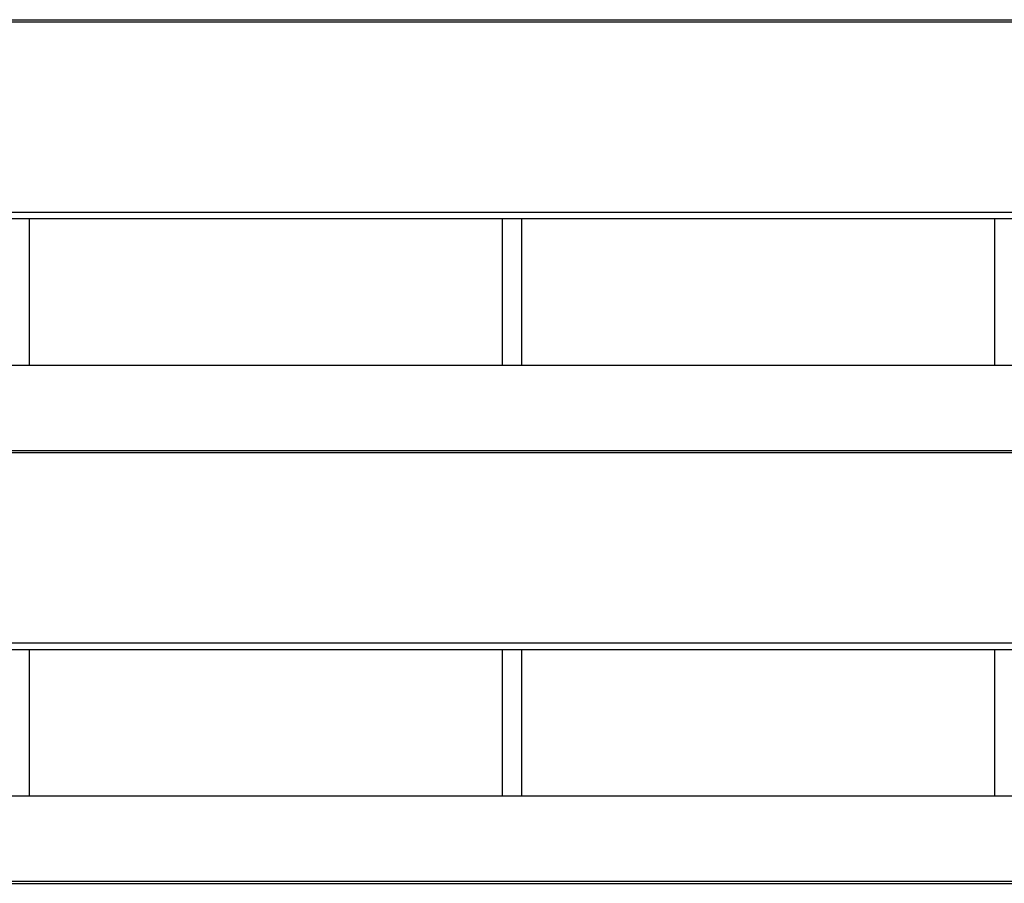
# Model space of a CAD drawing. Header units: millimetres. Extents: x 0 to 39025, y -31299 to 8400.
# Tile 7 of 209: x 6890 to 6990, y -24574 to -24486. Entities that reach past the tile are written whole.
import ezdxf

# ---------------------------------------------------------------- set-up
doc = ezdxf.new("R2010")
doc.units = ezdxf.units.MM

# ---------------------------------------------------------------- blocks, each defined once
blk = doc.blocks.new('Adapt 2 S (spredaj)')
at = {"linetype": 'Continuous', "lineweight": 25}
for p, q in [((16.21, 346.18), (1133.33, 346.18)), ((16.21, 345.96), (1133.33, 345.96)), ((7.21, 326.63), (1142.79, 326.63)), ((7.21, 325.98), (1142.79, 325.98)), ((287, 311.1), (287, 325.98)), ((335, 325.98), (335, 311.1)), ((337, 311.1), (337, 325.98)), ((385, 325.98), (385, 311.1)), ((247, 311.1), (818, 311.1)), ((16.21, 302.43), (1133.33, 302.43)), ((16.21, 302.21), (1133.33, 302.21)), ((7.21, 282.88), (1142.79, 282.88)), ((7.21, 282.23), (1142.79, 282.23)), ((287, 267.35), (287, 282.23)), ((335, 282.23), (335, 267.35)), ((337, 267.35), (337, 282.23)), ((385, 282.23), (385, 267.35)), ((247, 267.35), (818, 267.35)), ((16.21, 258.68), (1133.33, 258.68)), ((16.21, 258.46), (1133.33, 258.46))]:
    blk.add_line(p, q, dxfattribs=at)

msp = doc.modelspace()

# ---------------------------------------------------------------- block references
at = {"color": 1}
msp.add_blockref('Adapt 2 S (spredaj)', (6603.64, -24832.08), dxfattribs=at)

doc.saveas('drawing.dxf')
